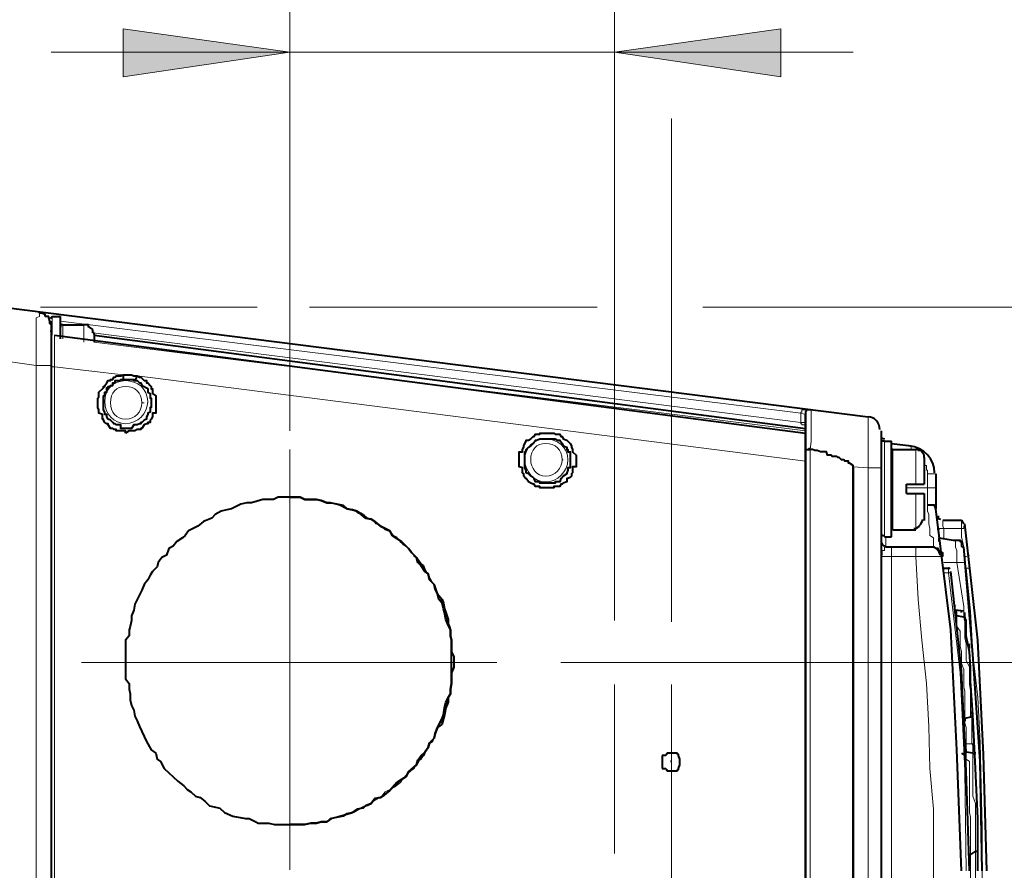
# Model space of a CAD drawing. Header units: millimetres. Extents: x 2 to 406, y 0 to 285.
# Tile 47 of 53: x 206 to 220, y 241 to 253. Entities that reach past the tile are written whole.
import ezdxf

# ---------------------------------------------------------------- set-up
doc = ezdxf.new("R2010")
doc.units = ezdxf.units.MM
doc.header["$MEASUREMENT"] = 0
doc.layers.get('0').update_dxf_attribs({"linetype": 'CONTINUOUS'})

msp = doc.modelspace()

# ---------------------------------------------------------------- hatches: boundary and pattern name
at = {"true_color": 0x000007}
for points in [[(209.477, 253.027), (207.111, 252.679), (207.111, 253.358)], [(214.093, 253.027), (216.459, 253.358), (216.459, 252.679)]]:
    msp.add_hatch(color=0, dxfattribs=at).paths.add_polyline_path(points)

# ---------------------------------------------------------------- linework, layer by layer
at = {"color": 0, "linetype": 'Continuous', "lineweight": 40, "true_color": 0x000007}
for p, q in [((205.919, 249.32), (205.919, 249.337)), ((205.952, 249.32), (205.919, 249.32)), ((205.985, 249.304), (205.952, 249.32)), ((206.002, 249.304), (205.985, 249.304)), ((206.002, 249.271), (206.002, 249.304)), ((206.052, 249.271), (206.002, 249.271)), ((206.052, 249.254), (206.052, 249.271)), ((206.068, 249.205), (206.052, 249.254)), ((206.068, 249.171), (206.068, 249.205)), ((206.085, 249.155), (206.068, 249.171)), ((206.614, 249.155), (206.548, 249.155)), ((206.614, 249.122), (206.614, 249.155)), ((206.085, 249.056), (206.085, 249.072)), ((206.631, 249.122), (206.614, 249.122)), ((206.68, 249.089), (206.631, 249.122)), ((206.68, 249.039), (206.68, 249.089)), ((206.697, 249.039), (206.68, 249.039)), ((206.697, 249.023), (206.697, 249.039)), ((217.932, 247.5), (217.915, 247.5)), ((218.412, 247.384), (218.379, 247.384)), ((218.412, 247.368), (218.412, 247.384)), ((218.461, 247.368), (218.412, 247.368)), ((218.461, 247.351), (218.461, 247.368)), ((218.494, 247.302), (218.461, 247.351)), ((218.494, 247.269), (218.494, 247.302)), ((218.693, 246.243), (218.693, 246.259)), ((219.256, 244.671), (219.074, 246.325)), ((219.189, 244.472), (219.057, 245.995)), ((219.074, 244.969), (219.074, 245.068)), ((219.09, 244.969), (219.074, 244.969)), ((219.09, 244.737), (219.09, 244.969)), ((219.14, 244.505), (219.09, 244.737)), ((219.338, 243.049), (219.256, 244.671)), ((219.156, 244.29), (219.14, 244.505)), ((219.289, 242.95), (219.189, 244.472)), ((219.156, 244.092), (219.156, 244.29)), ((219.189, 243.612), (219.156, 244.092)), ((214.821, 243.033), (214.772, 243.033)), ((214.772, 243.033), (214.772, 242.851)), ((214.838, 243.049), (214.821, 243.049)), ((214.821, 243.049), (214.821, 243.033)), ((214.987, 243.066), (214.838, 243.066)), ((214.838, 243.066), (214.838, 243.049)), ((214.987, 243.049), (214.987, 243.066)), ((219.388, 241.395), (219.338, 243.049)), ((214.772, 242.851), (214.821, 242.851)), ((214.821, 242.851), (214.821, 242.834)), ((219.322, 241.395), (219.289, 242.95)), ((214.821, 242.834), (214.838, 242.834)), ((214.838, 242.834), (214.838, 242.818)), ((214.838, 242.818), (214.954, 242.818)), ((214.954, 242.818), (214.987, 242.818)), ((214.987, 242.818), (214.987, 242.834))]:
    msp.add_line(p, q, dxfattribs=at)
at = {"color": 0, "linetype": 'Continuous', "lineweight": 5, "true_color": 0x000007}
for p, q in [((207.408, 248.046), (207.375, 248.046)), ((207.458, 248.046), (207.458, 248.063)), ((213.365, 247.235), (213.349, 247.235)), ((219.007, 244.208), (218.842, 245.631)), ((219.074, 242.818), (219.007, 244.208)), ((219.09, 241.395), (219.074, 242.818))]:
    msp.add_line(p, q, dxfattribs=at)
for points in [[(209.477, 247.649), (209.477, 258.801)], [(214.093, 244.952), (214.093, 253.705)], [(206.085, 253.027), (217.485, 253.027)], [(214.904, 244.936), (214.904, 252.084)], [(205.919, 249.337), (205.919, 249.32)], [(205.919, 249.32), (205.919, 249.304)], [(205.919, 249.304), (205.919, 249.271)], [(205.936, 249.403), (209.013, 249.403)], [(209.758, 249.403), (213.845, 249.403)], [(215.351, 249.403), (230.275, 249.403)], [(205.919, 249.271), (205.87, 249.254)], [(205.87, 249.254), (205.87, 248.576)], [(206.085, 249.254), (206.052, 249.254)], [(206.101, 249.006), (206.101, 249.271)], [(216.741, 247.897), (206.217, 249.205)], [(206.25, 248.956), (206.25, 249.155)], [(206.548, 249.155), (206.548, 248.907)], [(206.134, 248.94), (206.134, 249.006)], [(206.68, 249.039), (216.741, 247.765)], [(206.134, 248.559), (206.134, 248.94)], [(216.807, 247.649), (206.697, 248.907)], [(205.87, 248.576), (205.406, 248.642)], [(205.87, 248.576), (205.87, 217.353)], [(206.085, 248.576), (205.87, 248.576)], [(206.134, 248.559), (206.085, 248.559)], [(206.134, 217.386), (206.134, 248.559)], [(206.134, 248.559), (207.111, 248.443)], [(207.309, 248.427), (216.807, 247.219)], [(216.741, 247.897), (216.741, 247.914), (216.757, 247.914), (216.757, 247.947), (216.807, 247.947)], [(216.741, 247.765), (216.741, 247.897)], [(216.807, 247.881), (216.741, 247.897)], [(216.89, 247.947), (216.89, 247.947)], [(216.89, 247.947), (216.89, 247.947)], [(216.89, 247.897), (216.89, 247.947)], [(216.89, 247.732), (216.89, 247.897)], [(216.741, 247.765), (216.741, 247.748), (216.757, 247.748), (216.757, 247.732), (216.79, 247.732)], [(216.741, 247.765), (216.807, 247.765)], [(217.7, 247.848), (217.7, 247.815)], [(217.7, 247.815), (217.7, 247.815)], [(217.7, 247.815), (217.7, 247.798)], [(217.7, 247.798), (217.7, 247.765)], [(217.7, 247.765), (217.7, 247.12)], [(216.89, 247.5), (216.89, 247.732)], [(216.873, 247.384), (216.89, 247.5)], [(217.932, 246.143), (217.932, 247.5)], [(209.477, 244.356), (209.477, 247.384)], [(216.873, 218.544), (216.873, 247.384)], [(218.048, 246.243), (218.048, 247.384)], [(218.312, 247.434), (218.312, 247.418)], [(218.312, 247.418), (218.312, 247.384)], [(218.379, 247.384), (218.379, 246.888)], [(217.485, 247.136), (217.7, 247.12)], [(217.882, 247.12), (217.7, 247.12)], [(217.7, 247.12), (217.7, 218.825)], [(218.494, 247.153), (218.528, 247.153), (218.528, 247.087), (218.544, 247.087), (218.544, 247.037)], [(218.66, 247.037), (218.544, 247.037)], [(218.544, 247.037), (218.544, 246.59)], [(218.66, 246.838), (218.246, 246.838)], [(209.543, 246.706), (209.626, 246.706), (209.692, 246.673), (209.857, 246.673), (209.923, 246.656), (210.006, 246.623), (210.072, 246.623), (210.238, 246.59), (210.304, 246.541), (210.387, 246.524), (210.453, 246.474), (210.519, 246.458), (210.585, 246.408), (210.668, 246.375), (210.701, 246.325), (210.784, 246.292), (210.834, 246.243), (210.916, 246.21), (210.966, 246.143), (211.049, 246.094), (211.082, 246.028), (211.148, 245.995), (211.198, 245.945), (211.247, 245.862), (211.297, 245.829), (211.346, 245.763), (211.396, 245.697), (211.429, 245.631), (211.462, 245.564), (211.512, 245.482), (211.545, 245.448), (211.578, 245.349), (211.595, 245.266), (211.661, 245.2), (211.677, 245.118), (211.694, 245.068), (211.694, 245.002), (211.727, 244.936), (211.76, 244.853), (211.76, 244.77), (211.777, 244.704), (211.777, 244.505), (211.81, 244.439), (211.81, 244.29), (211.777, 244.208), (211.777, 244.059), (211.76, 243.976), (211.76, 243.91), (211.727, 243.827), (211.694, 243.744), (211.694, 243.678), (211.677, 243.595), (211.661, 243.529), (211.595, 243.479), (211.578, 243.413), (211.545, 243.331), (211.512, 243.231), (211.462, 243.198), (211.396, 243.066), (211.346, 242.983), (211.297, 242.95), (211.247, 242.851), (211.198, 242.818), (211.148, 242.768), (211.082, 242.702), (211.049, 242.652), (210.966, 242.586), (210.834, 242.52), (210.784, 242.454), (210.668, 242.387), (210.585, 242.321), (210.519, 242.305), (210.387, 242.222), (210.304, 242.205), (210.238, 242.172), (210.072, 242.139), (210.006, 242.09), (209.923, 242.09), (209.857, 242.073), (209.775, 242.073), (209.692, 242.056), (209.477, 242.056)], [(218.379, 246.243), (218.379, 246.756)], [(218.544, 246.59), (218.544, 246.507)], [(218.544, 246.507), (218.561, 246.458)], [(218.561, 246.458), (218.561, 246.325)], [(218.759, 246.375), (218.759, 246.359)], [(218.759, 246.359), (218.759, 246.325)], [(218.759, 246.359), (218.759, 246.359)], [(219.024, 246.375), (219.024, 246.359)], [(219.024, 246.359), (219.024, 246.359)], [(219.024, 246.359), (219.024, 246.359)], [(219.024, 246.359), (219.024, 246.325)], [(218.561, 246.325), (218.577, 246.259)], [(218.577, 246.259), (218.577, 246.16)], [(218.71, 246.243), (218.71, 246.259), (218.776, 246.259)], [(218.759, 246.325), (218.759, 246.292)], [(218.759, 246.292), (218.776, 246.259)], [(218.759, 246.292), (218.759, 246.292)], [(219.024, 246.259), (218.776, 246.259)], [(218.776, 246.259), (218.776, 246.127)], [(219.024, 246.325), (219.024, 246.292)], [(219.024, 246.292), (219.024, 246.292)], [(219.024, 246.292), (219.024, 246.259)], [(219.074, 246.292), (219.057, 246.292), (219.057, 246.259), (219.024, 246.259)], [(219.024, 246.259), (219.024, 246.143), (219.057, 245.995), (219.074, 245.862)], [(217.948, 245.995), (217.948, 246.143)], [(218.577, 246.16), (218.627, 246.127)], [(218.627, 246.127), (218.627, 245.995)], [(218.941, 246.077), (218.941, 246.094)], [(218.941, 246.028), (218.941, 246.077)], [(217.882, 245.862), (217.882, 245.879), (217.899, 245.879), (217.899, 245.945), (217.932, 245.945)], [(217.932, 245.945), (217.932, 245.995), (217.948, 245.995)], [(218.031, 245.978), (218.031, 245.995)], [(218.031, 245.978), (218.031, 245.978)], [(218.031, 245.945), (218.031, 245.978)], [(218.031, 245.912), (218.031, 245.945)], [(218.379, 245.978), (218.379, 245.995)], [(218.379, 245.978), (218.379, 245.978)], [(218.379, 245.945), (218.379, 245.978)], [(218.379, 245.912), (218.379, 245.945)], [(218.941, 246.028), (218.941, 246.028)], [(218.941, 246.011), (218.941, 246.028)], [(218.941, 245.995), (218.941, 246.011)], [(218.958, 245.945), (218.941, 245.995)], [(218.958, 245.879), (218.958, 245.945)], [(218.379, 245.862), (217.882, 245.862)], [(218.031, 245.879), (218.031, 245.912)], [(218.031, 245.862), (218.031, 245.879)], [(218.031, 220.066), (218.031, 245.862)], [(218.379, 245.862), (218.412, 245.25), (218.461, 244.671), (218.528, 244.059), (218.561, 243.446), (218.577, 242.851), (218.627, 242.272), (218.627, 240.435), (218.577, 239.856), (218.561, 239.26), (218.528, 238.648), (218.461, 238.036), (218.412, 237.457), (218.329, 236.844), (218.263, 236.249)], [(218.379, 245.879), (218.379, 245.912)], [(218.379, 245.862), (218.379, 245.879)], [(218.461, 245.862), (218.379, 245.862)], [(218.544, 245.862), (218.461, 245.862)], [(218.627, 245.862), (218.544, 245.862)], [(218.759, 245.862), (218.627, 245.862)], [(218.776, 245.779), (218.958, 245.779)], [(218.958, 245.846), (218.958, 245.879)], [(218.958, 245.779), (218.958, 245.846)], [(219.057, 245.779), (218.958, 245.779)], [(219.057, 245.084), (219.057, 245.151), (218.958, 245.779)], [(219.057, 245.779), (219.041, 245.779)], [(219.057, 245.862), (219.074, 245.862)], [(219.074, 245.779), (219.057, 245.779)], [(219.14, 245.879), (219.14, 245.879), (219.09, 245.862), (219.074, 245.862)], [(219.074, 245.862), (219.074, 245.713), (219.09, 245.697)], [(218.842, 245.697), (218.842, 245.631)], [(219.074, 245.697), (219.09, 245.697)], [(219.156, 245.697), (219.09, 245.697)], [(219.09, 245.697), (219.156, 245.084), (219.189, 244.472), (219.256, 243.86), (219.289, 243.215), (219.305, 242.603), (219.322, 242.007), (219.322, 240.782), (219.305, 240.154), (219.289, 239.525), (219.256, 238.913), (219.189, 238.317), (219.156, 237.705), (219.09, 237.076)], [(219.156, 245.697), (219.156, 245.697)], [(219.156, 245.697), (219.156, 245.697)], [(218.842, 245.631), (218.776, 245.631)], [(218.875, 245.631), (218.842, 245.631)], [(218.958, 245.018), (218.958, 245.084), (218.941, 245.084), (218.941, 245.101)], [(219.057, 245.084), (219.057, 245.018)], [(218.958, 245.002), (218.958, 245.018)], [(218.958, 245.018), (218.958, 245.018)], [(219.074, 243.678), (219.074, 243.943), (219.057, 244.009), (219.057, 244.257), (219.024, 244.34), (219.024, 244.505), (219.007, 244.588), (219.007, 244.803), (218.958, 244.869), (218.958, 245.002)], [(219.057, 245.018), (219.057, 245.002)], [(219.156, 243.711), (219.156, 243.959), (219.14, 244.042), (219.14, 244.29), (219.09, 244.39), (219.09, 244.621), (219.074, 244.704), (219.074, 244.936), (219.057, 245.002)], [(209.477, 244.356), (206.515, 244.356)], [(209.477, 244.356), (209.477, 241.411)], [(209.477, 244.356), (212.422, 244.356)], [(213.332, 244.356), (230.275, 244.356)], [(214.093, 241.643), (214.093, 244.042)], [(214.904, 238.847), (214.904, 244.042)], [(219.074, 243.595), (219.074, 243.678)], [(219.156, 243.579), (219.156, 243.711)], [(219.074, 243.562), (219.074, 243.595)], [(219.09, 243.331), (219.09, 243.43), (219.074, 243.496), (219.074, 243.562)], [(219.173, 243.198), (219.173, 243.579)], [(219.09, 243.198), (219.09, 243.331)], [(219.09, 243.198), (219.09, 243.198), (219.074, 243.215)], [(219.074, 243.149), (219.074, 243.149)], [(219.173, 243.198), (219.09, 243.198)], [(219.09, 243.082), (219.09, 243.198)], [(219.173, 243.198), (219.189, 243.182), (219.189, 243.066)], [(219.189, 243.182), (219.189, 243.198), (219.173, 243.198)], [(219.156, 241.759), (219.156, 242.156), (219.14, 242.222), (219.14, 242.95), (219.09, 242.983), (219.09, 243.082)], [(219.189, 243.066), (219.223, 243.066), (219.223, 243.082)], [(219.223, 241.775), (219.223, 242.354), (219.189, 242.454), (219.189, 243.066)], [(209.477, 242.056), (209.262, 242.056), (209.179, 242.073), (209.03, 242.073)], [(219.156, 241.676), (219.156, 241.759)], [(219.223, 241.676), (219.223, 241.775)], [(219.156, 241.626), (219.156, 241.676)], [(219.156, 241.295), (219.156, 241.626)], [(219.223, 241.113), (219.223, 241.676)]]:
    msp.add_lwpolyline(points, dxfattribs=at)
for points in [[(209.477, 253.027), (207.111, 252.679), (207.111, 253.358)], [(214.093, 253.027), (216.459, 253.358), (216.459, 252.679)]]:
    msp.add_lwpolyline(points, close=True, dxfattribs=at)
at = {"color": 0, "linetype": 'Continuous', "lineweight": 40, "true_color": 0x000007}
for points in [[(205.406, 249.403), (217.7, 247.848)], [(206.085, 249.205), (206.085, 216.724)], [(206.101, 249.271), (206.217, 249.271)], [(206.217, 248.956), (206.217, 249.271)], [(206.25, 249.155), (206.548, 249.155)], [(206.134, 249.006), (216.807, 247.616)], [(206.697, 249.023), (206.697, 248.907)], [(206.697, 249.006), (216.807, 247.682)], [(207.144, 247.616), (207.144, 247.649), (207.011, 247.649), (207.011, 247.666), (206.978, 247.666), (206.962, 247.682), (206.929, 247.682), (206.896, 247.732), (206.896, 247.748), (206.879, 247.748), (206.846, 247.765), (206.829, 247.798), (206.829, 247.815), (206.813, 247.815), (206.813, 247.881), (206.763, 247.897), (206.763, 247.947), (206.747, 247.98), (206.747, 248.112), (206.763, 248.129), (206.763, 248.195), (206.829, 248.261), (206.829, 248.278), (206.846, 248.278), (206.846, 248.294), (206.879, 248.328), (206.896, 248.361), (206.929, 248.361), (206.929, 248.377), (206.962, 248.377), (206.978, 248.41), (206.995, 248.41), (207.011, 248.427), (207.078, 248.427), (207.111, 248.443)], [(207.111, 248.443), (207.111, 248.377)], [(207.111, 248.443), (207.144, 248.443)], [(207.144, 248.443), (207.226, 248.443), (207.26, 248.427), (207.309, 248.427)], [(207.144, 247.682), (207.078, 247.682), (207.078, 247.732), (207.011, 247.732), (206.995, 247.748), (206.978, 247.748), (206.962, 247.765), (206.929, 247.798), (206.896, 247.815), (206.879, 247.848), (206.879, 247.881), (206.846, 247.881), (206.846, 247.914), (206.829, 247.947), (206.829, 248.146), (206.846, 248.146), (206.846, 248.195), (206.879, 248.195), (206.879, 248.261), (206.896, 248.261), (206.896, 248.278), (206.929, 248.278), (206.929, 248.294), (206.962, 248.294), (206.962, 248.328), (206.995, 248.328), (206.995, 248.361), (207.061, 248.361), (207.078, 248.377), (207.111, 248.377)], [(207.111, 248.377), (207.144, 248.377)], [(207.309, 248.427), (207.342, 248.41), (207.359, 248.41), (207.408, 248.361), (207.442, 248.361), (207.442, 248.328), (207.458, 248.328), (207.491, 248.294), (207.508, 248.278), (207.508, 248.245), (207.524, 248.245), (207.524, 248.179), (207.574, 248.146), (207.574, 247.897), (207.524, 247.897), (207.524, 247.848), (207.508, 247.815), (207.491, 247.798), (207.491, 247.765), (207.458, 247.765), (207.458, 247.748), (207.442, 247.748), (207.408, 247.732), (207.375, 247.682), (207.359, 247.682), (207.359, 247.666), (207.309, 247.666), (207.276, 247.649), (207.193, 247.649), (207.144, 247.616)], [(207.144, 248.377), (207.26, 248.377), (207.26, 248.361), (207.276, 248.361)], [(207.276, 248.361), (207.309, 248.361), (207.342, 248.328), (207.359, 248.328), (207.375, 248.294), (207.408, 248.278), (207.442, 248.261), (207.458, 248.245), (207.458, 248.195), (207.491, 248.179), (207.491, 248.112), (207.508, 248.112), (207.508, 247.98), (207.491, 247.98), (207.491, 247.914), (207.458, 247.897), (207.458, 247.881), (207.442, 247.848), (207.442, 247.815), (207.408, 247.798), (207.375, 247.765), (207.359, 247.765), (207.359, 247.748), (207.342, 247.748), (207.309, 247.732), (207.26, 247.732), (207.226, 247.682), (207.144, 247.682)], [(207.309, 248.427), (207.276, 248.361)], [(216.807, 247.765), (216.807, 247.782)], [(213.117, 246.838), (213.034, 246.838), (213.034, 246.855), (212.968, 246.855), (212.951, 246.888), (212.935, 246.888), (212.902, 246.905), (212.869, 246.921), (212.836, 246.971), (212.819, 246.987), (212.803, 247.004), (212.803, 247.037), (212.786, 247.053), (212.786, 247.12), (212.736, 247.136), (212.736, 247.351), (212.786, 247.351), (212.786, 247.384), (212.803, 247.418), (212.803, 247.434), (212.819, 247.467), (212.836, 247.5), (212.836, 247.517), (212.869, 247.517), (212.902, 247.533), (212.935, 247.566), (212.951, 247.566), (212.968, 247.6), (213.034, 247.6), (213.034, 247.616), (213.117, 247.616)], [(213.117, 247.616), (213.233, 247.616), (213.249, 247.6), (213.315, 247.6), (213.332, 247.566), (213.349, 247.566), (213.365, 247.533), (213.415, 247.517), (213.464, 247.467), (213.481, 247.434), (213.481, 247.418), (213.498, 247.384), (213.498, 247.351), (213.547, 247.302), (213.547, 247.136), (213.498, 247.136), (213.498, 247.053), (213.481, 247.037), (213.481, 247.004), (213.464, 246.987), (213.431, 246.971), (213.415, 246.971), (213.415, 246.921), (213.365, 246.905), (213.349, 246.888), (213.332, 246.888), (213.315, 246.855), (213.233, 246.855), (213.233, 246.838), (213.117, 246.838)], [(217.882, 247.649), (217.882, 218.296)], [(213.117, 246.905), (213.034, 246.905), (213.034, 246.921), (212.968, 246.921), (212.951, 246.971), (212.935, 246.987), (212.902, 247.004), (212.869, 247.037), (212.836, 247.053), (212.836, 247.087), (212.819, 247.12), (212.819, 247.351), (212.836, 247.368), (212.836, 247.384), (212.869, 247.418), (212.902, 247.434), (212.935, 247.467), (212.968, 247.517), (212.985, 247.517), (213.034, 247.533), (213.117, 247.533)], [(213.117, 247.533), (213.249, 247.533), (213.282, 247.517), (213.315, 247.517), (213.349, 247.467), (213.365, 247.434), (213.415, 247.418), (213.415, 247.384), (213.431, 247.384), (213.431, 247.351), (213.464, 247.351), (213.464, 247.12), (213.431, 247.12), (213.431, 247.087), (213.415, 247.053), (213.415, 247.037), (213.365, 247.004), (213.349, 246.987), (213.332, 246.971), (213.315, 246.921), (213.249, 246.921), (213.249, 246.905), (213.117, 246.905)], [(217.932, 247.5), (218.031, 247.5)], [(218.031, 246.143), (218.031, 247.5)], [(218.031, 247.467), (218.312, 247.434)], [(216.807, 247.384), (216.873, 247.384)], [(216.873, 247.384), (216.856, 247.401)], [(216.906, 247.384), (216.873, 247.384)], [(216.939, 247.368), (216.906, 247.384)], [(216.972, 247.368), (216.939, 247.368)], [(217.485, 247.136), (217.485, 247.153), (217.436, 247.186), (217.419, 247.186), (217.419, 247.219), (217.369, 247.219), (217.353, 247.235), (217.32, 247.235), (217.287, 247.269), (217.27, 247.269), (217.254, 247.285), (217.187, 247.285), (217.171, 247.302), (217.121, 247.302), (217.105, 247.351), (217.022, 247.351), (216.972, 247.368)], [(218.048, 247.384), (218.379, 247.384)], [(218.494, 247.269), (218.494, 246.888)], [(218.66, 247.037), (218.66, 246.541)], [(218.246, 246.888), (218.494, 246.888)], [(218.246, 246.756), (218.246, 246.888)], [(209.477, 246.706), (209.311, 246.706), (209.245, 246.673), (209.096, 246.673), (208.931, 246.623), (208.865, 246.623), (208.782, 246.607), (208.649, 246.541), (208.583, 246.524), (208.501, 246.507), (208.418, 246.458), (208.368, 246.408), (208.252, 246.359), (208.17, 246.292), (208.037, 246.226), (207.988, 246.16), (207.954, 246.127), (207.872, 246.077), (207.822, 246.011), (207.756, 245.978), (207.723, 245.879), (207.657, 245.846), (207.607, 245.779), (207.59, 245.713), (207.524, 245.647), (207.491, 245.597), (207.458, 245.531), (207.408, 245.465), (207.375, 245.382), (207.309, 245.25), (207.276, 245.184), (207.26, 245.101), (207.226, 245.018), (207.226, 244.952), (207.21, 244.869), (207.193, 244.82), (207.193, 244.737), (207.144, 244.671), (207.144, 244.125), (207.193, 244.059), (207.193, 243.976), (207.21, 243.91), (207.21, 243.827), (207.226, 243.744), (207.26, 243.678), (207.276, 243.595), (207.309, 243.529), (207.342, 243.446), (207.442, 243.231), (207.458, 243.198), (207.508, 243.115), (207.574, 243.066), (207.59, 242.983), (207.64, 242.95), (207.69, 242.851), (207.888, 242.669), (207.971, 242.603), (208.021, 242.553), (208.07, 242.52), (208.136, 242.454), (208.203, 242.437), (208.269, 242.387), (208.335, 242.321), (208.401, 242.305), (208.484, 242.288), (208.55, 242.222), (208.666, 242.172), (208.848, 242.139), (208.898, 242.139), (208.997, 242.09)], [(209.477, 242.056), (209.692, 242.056), (209.775, 242.073), (209.857, 242.073), (209.923, 242.09), (210.006, 242.09), (210.056, 242.139), (210.139, 242.156), (210.188, 242.172), (210.37, 242.222), (210.436, 242.272), (210.486, 242.288), (210.552, 242.321), (210.635, 242.354), (210.685, 242.421), (210.767, 242.437), (210.817, 242.47), (210.9, 242.536), (211.049, 242.685), (211.131, 242.735), (211.164, 242.801), (211.28, 242.9), (211.297, 242.967), (211.346, 243.033), (211.396, 243.082), (211.446, 243.149), (211.462, 243.215), (211.528, 243.281), (211.545, 243.347), (211.578, 243.43), (211.644, 243.562), (211.661, 243.612), (211.677, 243.711), (211.694, 243.794), (211.727, 243.86), (211.76, 243.91), (211.76, 243.976), (211.777, 244.059), (211.777, 244.671), (211.76, 244.737), (211.76, 244.82), (211.727, 244.886), (211.694, 244.969), (211.677, 245.068), (211.661, 245.118), (211.644, 245.2), (211.595, 245.25), (211.578, 245.333), (211.545, 245.399), (211.528, 245.465), (211.462, 245.531), (211.446, 245.614), (211.396, 245.647), (211.346, 245.73), (211.297, 245.779), (211.28, 245.846), (211.214, 245.912), (211.164, 245.978), (211.131, 246.011), (211.049, 246.077), (210.999, 246.127), (210.933, 246.16), (210.9, 246.226), (210.767, 246.292), (210.685, 246.359), (210.635, 246.392), (210.552, 246.408), (210.436, 246.507), (210.37, 246.524), (210.288, 246.541), (210.188, 246.59), (210.139, 246.607), (210.056, 246.623), (210.006, 246.623), (209.923, 246.656), (209.857, 246.673), (209.692, 246.673), (209.626, 246.706), (209.477, 246.706)], [(209.477, 246.706), (209.626, 246.706), (209.692, 246.673), (209.857, 246.673), (209.923, 246.656), (210.006, 246.623), (210.072, 246.623), (210.238, 246.59), (210.288, 246.541), (210.37, 246.524), (210.436, 246.507), (210.519, 246.458), (210.552, 246.408), (210.635, 246.392), (210.685, 246.359), (210.767, 246.292), (210.9, 246.226), (210.933, 246.16), (211.065, 246.077), (211.131, 246.011), (211.164, 245.978), (211.214, 245.912), (211.28, 245.846), (211.313, 245.779), (211.38, 245.73), (211.396, 245.647), (211.446, 245.614), (211.462, 245.531), (211.528, 245.465), (211.545, 245.399), (211.578, 245.333), (211.644, 245.25), (211.661, 245.2), (211.677, 245.118), (211.694, 245.068), (211.727, 244.969), (211.727, 244.886), (211.76, 244.82), (211.76, 244.737), (211.777, 244.671), (211.777, 244.505), (211.81, 244.439), (211.81, 244.29), (211.777, 244.208), (211.777, 244.059), (211.76, 243.976), (211.76, 243.91), (211.727, 243.86), (211.727, 243.794), (211.694, 243.711), (211.677, 243.612), (211.661, 243.562), (211.644, 243.479), (211.578, 243.43), (211.545, 243.347), (211.528, 243.281), (211.462, 243.215), (211.446, 243.149), (211.396, 243.082), (211.38, 243.033), (211.313, 242.967), (211.28, 242.9), (211.164, 242.801), (211.131, 242.735), (210.999, 242.652), (210.9, 242.536), (210.817, 242.47), (210.767, 242.437), (210.685, 242.421), (210.635, 242.354), (210.552, 242.321), (210.519, 242.288), (210.436, 242.272), (210.37, 242.222), (210.288, 242.205), (210.238, 242.172), (210.072, 242.139), (210.006, 242.09), (209.923, 242.09), (209.857, 242.073), (209.775, 242.073), (209.692, 242.056), (209.477, 242.056)], [(218.246, 246.756), (218.494, 246.756)], [(218.494, 246.756), (218.494, 246.375)], [(218.66, 246.541), (218.643, 246.59), (218.544, 246.59)], [(218.66, 246.541), (218.66, 246.541)], [(218.66, 246.541), (218.66, 246.541)], [(218.875, 244.82), (218.66, 246.541)], [(219.024, 246.375), (218.759, 246.375)], [(218.048, 246.243), (218.379, 246.243)], [(218.693, 246.292), (218.693, 246.292)], [(218.693, 246.259), (218.693, 246.276)], [(218.693, 246.259), (218.693, 246.276)], [(218.693, 246.243), (218.693, 246.259)], [(218.693, 246.259), (218.693, 246.243)], [(218.693, 246.259), (218.693, 246.243)], [(218.693, 246.243), (218.693, 246.243)], [(218.693, 246.243), (218.693, 246.243)], [(217.932, 246.143), (218.031, 246.143)], [(218.71, 246.127), (218.908, 246.094), (218.941, 246.094)], [(218.71, 246.077), (218.71, 246.127)], [(218.941, 246.094), (219.007, 246.094), (219.007, 246.077), (219.024, 246.077), (219.024, 246.011), (219.057, 245.995)], [(218.627, 245.995), (217.948, 245.995)], [(218.643, 245.995), (218.627, 245.995)], [(218.759, 245.862), (218.759, 245.912), (218.71, 245.912), (218.71, 245.945), (218.693, 245.945), (218.693, 245.978), (218.66, 245.978), (218.643, 245.995)], [(218.776, 245.697), (218.842, 245.697)], [(219.024, 244.241), (218.875, 245.647)], [(219.057, 245.084), (218.941, 245.101)], [(218.958, 245.018), (218.941, 245.068), (218.941, 245.084)], [(218.941, 244.952), (218.941, 244.952)], [(219.057, 245.002), (218.958, 245.018)], [(219.057, 245.002), (219.074, 245.002), (219.074, 244.969), (219.09, 244.969)], [(218.958, 243.115), (218.875, 244.82)], [(219.14, 244.555), (219.14, 244.621)], [(219.09, 242.818), (219.024, 244.241)], [(219.074, 243.562), (219.074, 243.529), (219.057, 243.529)], [(219.156, 243.579), (219.074, 243.562)], [(219.156, 243.579), (219.189, 243.612)], [(219.189, 243.579), (219.173, 243.661)], [(219.189, 243.612), (219.189, 243.628)], [(219.223, 242.851), (219.189, 243.612)], [(219.189, 243.529), (219.189, 243.579)], [(219.09, 243.082), (219.09, 243.115), (219.074, 243.115), (219.074, 243.149)], [(214.987, 242.834), (215.003, 242.834), (215.003, 242.851), (215.02, 242.9), (215.02, 242.983), (215.003, 243.033), (215.003, 243.049), (214.987, 243.049)], [(219.024, 241.395), (218.958, 243.115)], [(218.958, 243.033), (218.958, 243.033)], [(219.024, 243.066), (219.074, 243.033)], [(219.189, 243.066), (219.09, 243.082)], [(219.189, 243.066), (219.189, 243.066), (219.223, 243.049)], [(214.904, 242.95), (214.887, 242.95)], [(214.904, 242.95), (214.887, 242.95)], [(214.904, 242.95), (214.887, 242.95)], [(219.256, 242.139), (219.223, 242.851)], [(219.14, 241.395), (219.09, 242.818)], [(219.256, 241.395), (219.256, 242.139)], [(208.997, 242.09), (209.03, 242.073), (209.179, 242.073), (209.262, 242.056), (209.477, 242.056)], [(209.477, 242.056), (209.477, 242.056)], [(219.156, 241.626), (219.14, 241.626), (219.14, 241.593)], [(219.223, 241.676), (219.156, 241.626)], [(219.223, 241.676), (219.256, 241.676), (219.256, 241.692)]]:
    msp.add_lwpolyline(points, dxfattribs=at)
for points in [[(216.807, 218.064), (216.807, 247.881)], [(217.485, 218.792), (217.485, 247.136)]]:
    msp.add_lwpolyline(points, close=True, dxfattribs=at)
for points in [[(206.101, 249.271), (206.085, 249.271), (206.085, 249.254), (206.085, 249.238)], [(206.085, 249.072), (206.085, 249.023), (206.085, 249.006), (206.101, 249.006)], [(217.866, 247.666), (217.866, 247.765), (217.783, 247.848), (217.7, 247.848)], [(217.882, 247.566), (217.882, 247.566), (217.899, 247.533), (217.932, 247.533)], [(217.915, 247.5), (217.899, 247.5), (217.882, 247.5), (217.882, 247.467)], [(218.643, 247.053), (218.643, 247.235), (218.494, 247.418), (218.279, 247.434)], [(218.346, 246.259), (218.412, 246.259), (218.461, 246.325), (218.478, 246.392)], [(218.693, 246.441), (218.693, 246.408), (218.693, 246.392), (218.726, 246.392)], [(219.057, 246.325), (219.057, 246.359), (219.024, 246.375), (219.007, 246.375)], [(218.031, 246.309), (218.031, 246.292), (218.031, 246.292), (218.048, 246.292)], [(217.882, 246.177), (217.882, 246.177), (217.899, 246.16), (217.932, 246.16)], [(217.882, 246.077), (217.882, 246.061), (217.899, 246.011), (217.948, 246.011)], [(218.726, 245.879), (218.71, 245.945), (218.66, 245.995), (218.61, 245.995)], [(218.859, 245.68), (218.859, 245.697), (218.842, 245.697), (218.842, 245.697)], [(218.925, 245.167), (218.925, 245.167), (218.925, 245.151), (218.941, 245.151)], [(219.024, 245.068), (219.024, 245.084), (219.024, 245.084), (219.024, 245.084)]]:
    msp.add_open_spline(points, degree=3, dxfattribs=at)
for points, knots in [([(206.25, 249.155), (206.234, 249.155), (206.234, 249.155), (206.234, 249.155), (206.234, 249.155), (206.217, 249.155), (206.217, 249.155), (206.217, 249.122)], [0, 0, 0, 0, 0.125, 0.125, 0.125, 0.125, 1, 1, 1, 1]), ([(216.873, 247.947), (216.84, 247.947), (216.84, 247.947), (216.84, 247.947), (216.84, 247.947), (216.823, 247.947), (216.807, 247.914), (216.807, 247.897), (216.807, 247.897), (216.807, 247.897), (216.807, 247.897), (216.807, 247.881)], [0, 0, 0, 0, 0.083333, 0.083333, 0.083333, 0.083333, 0.166667, 0.166667, 0.166667, 0.166667, 1, 1, 1, 1]), ([(218.048, 247.384), (218.031, 247.384), (218.031, 247.384), (218.031, 247.368), (218.031, 247.368), (218.031, 247.368), (218.031, 247.368), (218.031, 247.351)], [0, 0, 0, 0, 0.125, 0.125, 0.125, 0.125, 1, 1, 1, 1])]:
    msp.add_open_spline(points, degree=3, knots=knots, dxfattribs=at)
at = {"color": 0, "linetype": 'Continuous', "lineweight": 5, "true_color": 0x000007}
for points in [[(207.458, 248.063), (207.458, 247.897), (207.309, 247.748), (207.144, 247.748), (207.144, 247.748), (206.978, 247.748), (206.846, 247.897), (206.846, 248.063), (206.846, 248.063), (206.846, 248.245), (206.978, 248.361), (207.144, 248.361), (207.144, 248.361), (207.309, 248.361), (207.458, 248.245), (207.458, 248.063)], [(207.375, 248.046), (207.375, 247.914), (207.276, 247.815), (207.144, 247.815), (207.144, 247.815), (207.011, 247.815), (206.929, 247.914), (206.929, 248.046), (206.929, 248.046), (206.929, 248.195), (207.011, 248.278), (207.144, 248.278), (207.144, 248.278), (207.276, 248.278), (207.375, 248.195), (207.375, 248.046)], [(213.431, 247.235), (213.431, 247.07), (213.282, 246.921), (213.117, 246.921), (213.117, 246.921), (212.951, 246.921), (212.819, 247.07), (212.819, 247.235), (212.819, 247.235), (212.819, 247.418), (212.951, 247.533), (213.117, 247.533), (213.117, 247.533), (213.282, 247.533), (213.431, 247.418), (213.431, 247.235)], [(213.349, 247.235), (213.349, 247.12), (213.249, 247.004), (213.117, 247.004), (213.117, 247.004), (212.985, 247.004), (212.902, 247.12), (212.902, 247.235), (212.902, 247.235), (212.902, 247.384), (212.985, 247.467), (213.117, 247.467), (213.117, 247.467), (213.249, 247.467), (213.349, 247.384), (213.349, 247.235)]]:
    msp.add_open_spline(points, degree=3, knots=[0, 0, 0, 0, 0.0625, 0.0625, 0.0625, 0.0625, 0.125, 0.125, 0.125, 0.125, 0.1875, 0.1875, 0.1875, 0.1875, 1, 1, 1, 1], dxfattribs=at)

doc.saveas('drawing.dxf')
